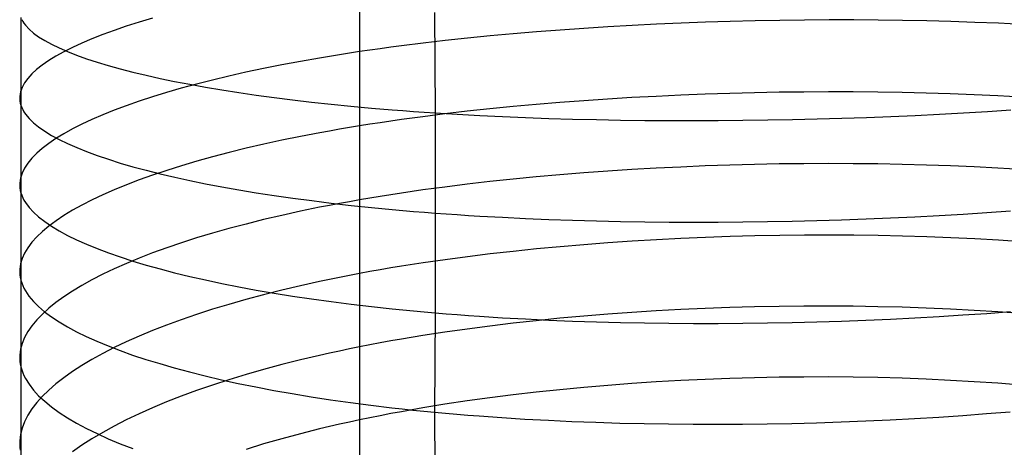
# Model space of a CAD drawing. Extents: x -383 to 1849, y -1185 to -529.
# Tile 104 of 256: x -381.1 to -361.51, y -1036.06 to -1027.56. Entities that reach past the tile are written whole.
import ezdxf

# ---------------------------------------------------------------- set-up
doc = ezdxf.new("R2010")
doc.units = 0
doc.layers.add('PREDEFINITO', color=7, linetype='CONTINUOUS')

msp = doc.modelspace()

# ---------------------------------------------------------------- linework, layer by layer
at = {"layer": 'PREDEFINITO'}
for p, q in [((-381.082, -1027.512, 664.115), (-381.082, -1031.001, 663.579)), ((-378.462, -1027.529, 654.751), (-378.73, -1027.608, 655.156)), ((-372.849, -1027.416, 676.76), (-372.838, -1029.412, 676.515)), ((-381.065, -1027.551, 664.355), (-381.045, -1027.59, 664.595)), ((-381.045, -1027.59, 664.595), (-381.02, -1027.629, 664.834)), ((-381.02, -1027.629, 664.834), (-380.991, -1027.668, 665.073)), ((-380.991, -1027.668, 665.073), (-380.919, -1027.745, 665.55)), ((-378.984, -1027.689, 655.569), (-379.225, -1027.771, 655.99)), ((-378.73, -1027.608, 655.156), (-378.984, -1027.689, 655.569)), ((-369.4, -1027.7, 648.491), (-369.878, -1027.73, 648.598)), ((-368.918, -1027.673, 648.398), (-369.4, -1027.7, 648.491)), ((-368.434, -1027.649, 648.32), (-368.918, -1027.673, 648.398)), ((-367.946, -1027.627, 648.257), (-368.434, -1027.649, 648.32)), ((-367.457, -1027.609, 648.209), (-367.946, -1027.627, 648.257)), ((-366.966, -1027.594, 648.175), (-367.457, -1027.609, 648.209)), ((-366.474, -1027.581, 648.157), (-366.966, -1027.594, 648.175)), ((-365.983, -1027.572, 648.153), (-366.474, -1027.581, 648.157)), ((-365.491, -1027.566, 648.165), (-365.983, -1027.572, 648.153)), ((-365, -1027.563, 648.191), (-365.491, -1027.566, 648.165)), ((-364.51, -1027.563, 648.232), (-365, -1027.563, 648.191)), ((-364.022, -1027.566, 648.288), (-364.51, -1027.563, 648.232)), ((-363.537, -1027.573, 648.36), (-364.022, -1027.566, 648.288)), ((-363.055, -1027.582, 648.446), (-363.537, -1027.573, 648.36)), ((-362.576, -1027.595, 648.547), (-363.055, -1027.582, 648.446)), ((-362.101, -1027.61, 648.664), (-362.576, -1027.595, 648.547)), ((-361.631, -1027.629, 648.796), (-362.101, -1027.61, 648.664)), ((-361.166, -1027.652, 648.943), (-361.631, -1027.629, 648.796)), ((-380.919, -1027.745, 665.55), (-380.832, -1027.822, 666.024)), ((-380.832, -1027.822, 666.024), (-380.728, -1027.897, 666.495)), ((-380.728, -1027.897, 666.495), (-380.607, -1027.972, 666.963)), ((-379.453, -1027.854, 656.418), (-379.668, -1027.938, 656.853)), ((-379.225, -1027.771, 655.99), (-379.453, -1027.854, 656.418)), ((-371.744, -1027.881, 649.174), (-372.196, -1027.926, 649.355)), ((-371.286, -1027.839, 649.008), (-371.744, -1027.881, 649.174)), ((-370.822, -1027.8, 648.857), (-371.286, -1027.839, 649.008)), ((-370.352, -1027.764, 648.72), (-370.822, -1027.8, 648.857)), ((-369.878, -1027.73, 648.598), (-370.352, -1027.764, 648.72)), ((-380.607, -1027.972, 666.963), (-380.471, -1028.047, 667.428)), ((-380.471, -1028.047, 667.428), (-380.32, -1028.12, 667.888)), ((-380.055, -1028.109, 657.741), (-380.227, -1028.196, 658.193)), ((-379.868, -1028.023, 657.294), (-380.055, -1028.109, 657.741)), ((-379.668, -1027.938, 656.853), (-379.868, -1028.023, 657.294)), ((-373.72, -1028.105, 650.102), (-373.929, -1028.134, 650.223)), ((-373.508, -1028.078, 649.984), (-373.72, -1028.105, 650.102)), ((-373.079, -1028.024, 649.76), (-373.508, -1028.078, 649.984)), ((-372.641, -1027.974, 649.55), (-373.079, -1028.024, 649.76)), ((-372.196, -1027.926, 649.355), (-372.641, -1027.974, 649.55)), ((-380.384, -1028.283, 658.651), (-380.527, -1028.371, 659.112)), ((-380.227, -1028.196, 658.193), (-380.384, -1028.283, 658.651)), ((-380.32, -1028.12, 667.888), (-380.153, -1028.192, 668.344)), ((-380.153, -1028.192, 668.344), (-379.972, -1028.263, 668.794)), ((-379.972, -1028.263, 668.794), (-379.776, -1028.333, 669.24)), ((-374.941, -1028.287, 650.883), (-375.136, -1028.32, 651.025)), ((-374.743, -1028.255, 650.744), (-374.941, -1028.287, 650.883)), ((-374.544, -1028.224, 650.608), (-374.743, -1028.255, 650.744)), ((-374.341, -1028.193, 650.476), (-374.544, -1028.224, 650.608)), ((-374.136, -1028.163, 650.348), (-374.341, -1028.193, 650.476)), ((-373.929, -1028.134, 650.223), (-374.136, -1028.163, 650.348)), ((-380.654, -1028.459, 659.578), (-380.767, -1028.548, 660.047)), ((-380.527, -1028.371, 659.112), (-380.654, -1028.459, 659.578)), ((-379.776, -1028.333, 669.24), (-379.566, -1028.402, 669.679)), ((-379.566, -1028.402, 669.679), (-379.342, -1028.469, 670.112)), ((-379.342, -1028.469, 670.112), (-379.104, -1028.535, 670.538)), ((-375.89, -1028.456, 651.628), (-376.251, -1028.528, 651.949)), ((-375.518, -1028.387, 651.32), (-375.89, -1028.456, 651.628)), ((-375.136, -1028.32, 651.025), (-375.518, -1028.387, 651.32)), ((-380.863, -1028.637, 660.518), (-380.944, -1028.726, 660.993)), ((-380.767, -1028.548, 660.047), (-380.863, -1028.637, 660.518)), ((-379.104, -1028.535, 670.538), (-378.853, -1028.6, 670.956)), ((-378.853, -1028.6, 670.956), (-378.589, -1028.663, 671.367)), ((-378.589, -1028.663, 671.367), (-378.312, -1028.724, 671.77)), ((-376.941, -1028.679, 652.625), (-377.269, -1028.758, 652.98)), ((-376.602, -1028.603, 652.281), (-376.941, -1028.679, 652.625)), ((-376.251, -1028.528, 651.949), (-376.602, -1028.603, 652.281)), ((-381.008, -1028.815, 661.469), (-381.057, -1028.904, 661.947)), ((-380.944, -1028.726, 660.993), (-381.008, -1028.815, 661.469)), ((-378.312, -1028.724, 671.77), (-378.022, -1028.784, 672.164)), ((-378.022, -1028.784, 672.164), (-377.721, -1028.842, 672.549)), ((-377.585, -1028.839, 653.346), (-377.89, -1028.921, 653.722)), ((-377.721, -1028.842, 672.549), (-377.408, -1028.899, 672.924)), ((-377.269, -1028.758, 652.98), (-377.585, -1028.839, 653.346)), ((-377.408, -1028.899, 672.924), (-377.083, -1028.953, 673.29)), ((-381.103, -1029.082, 662.905), (-381.104, -1029.126, 663.144)), ((-381.088, -1028.993, 662.425), (-381.103, -1029.082, 662.905)), ((-381.057, -1028.904, 661.947), (-381.088, -1028.993, 662.425)), ((-378.462, -1029.091, 654.502), (-378.729, -1029.179, 654.906)), ((-378.182, -1029.005, 654.108), (-378.462, -1029.091, 654.502)), ((-377.89, -1028.921, 653.722), (-378.182, -1029.005, 654.108)), ((-377.083, -1028.953, 673.29), (-376.747, -1029.006, 673.645)), ((-376.747, -1029.006, 673.645), (-376.4, -1029.057, 673.988)), ((-376.4, -1029.057, 673.988), (-376.043, -1029.105, 674.321)), ((-368.44, -1029.082, 648.063), (-368.925, -1029.108, 648.141)), ((-367.953, -1029.059, 648.001), (-368.44, -1029.082, 648.063)), ((-367.465, -1029.04, 647.952), (-367.953, -1029.059, 648.001)), ((-366.974, -1029.024, 647.919), (-367.465, -1029.04, 647.952)), ((-366.483, -1029.011, 647.9), (-366.974, -1029.024, 647.919)), ((-365.992, -1029.002, 647.897), (-366.483, -1029.011, 647.9)), ((-365.5, -1028.996, 647.908), (-365.992, -1029.002, 647.897)), ((-365.01, -1028.993, 647.934), (-365.5, -1028.996, 647.908)), ((-364.521, -1028.994, 647.975), (-365.01, -1028.993, 647.934)), ((-364.033, -1028.999, 648.032), (-364.521, -1028.994, 647.975)), ((-363.548, -1029.006, 648.103), (-364.033, -1028.999, 648.032)), ((-363.066, -1029.017, 648.189), (-363.548, -1029.006, 648.103)), ((-362.588, -1029.032, 648.29), (-363.066, -1029.017, 648.189)), ((-362.113, -1029.05, 648.407), (-362.588, -1029.032, 648.29)), ((-361.643, -1029.072, 648.538), (-362.113, -1029.05, 648.407)), ((-361.178, -1029.097, 648.685), (-361.643, -1029.072, 648.538)), ((-381.104, -1029.126, 663.144), (-381.101, -1029.171, 663.384)), ((-381.101, -1029.171, 663.384), (-381.094, -1029.215, 663.623)), ((-381.094, -1029.215, 663.623), (-381.082, -1029.259, 663.863)), ((-381.082, -1029.259, 663.863), (-381.065, -1029.303, 664.102)), ((-378.984, -1029.268, 655.317), (-379.225, -1029.358, 655.736)), ((-378.729, -1029.179, 654.906), (-378.984, -1029.268, 655.317)), ((-376.043, -1029.105, 674.321), (-375.675, -1029.152, 674.641)), ((-375.675, -1029.152, 674.641), (-375.297, -1029.196, 674.95)), ((-375.297, -1029.196, 674.95), (-374.91, -1029.238, 675.245)), ((-374.91, -1029.238, 675.245), (-374.513, -1029.278, 675.527)), ((-374.513, -1029.278, 675.527), (-374.107, -1029.315, 675.796)), ((-371.289, -1029.286, 648.75), (-371.747, -1029.332, 648.916)), ((-370.826, -1029.244, 648.599), (-371.289, -1029.286, 648.75)), ((-370.357, -1029.205, 648.463), (-370.826, -1029.244, 648.599)), ((-369.883, -1029.17, 648.341), (-370.357, -1029.205, 648.463)), ((-369.406, -1029.137, 648.234), (-369.883, -1029.17, 648.341)), ((-368.925, -1029.108, 648.141), (-369.406, -1029.137, 648.234)), ((-381.065, -1029.303, 664.102), (-381.045, -1029.347, 664.341)), ((-381.045, -1029.347, 664.341), (-381.02, -1029.39, 664.579)), ((-381.02, -1029.39, 664.579), (-380.99, -1029.434, 664.817)), ((-380.99, -1029.434, 664.817), (-380.919, -1029.52, 665.292)), ((-379.453, -1029.449, 656.163), (-379.668, -1029.542, 656.596)), ((-379.225, -1029.358, 655.736), (-379.453, -1029.449, 656.163)), ((-374.107, -1029.315, 675.796), (-373.692, -1029.35, 676.05)), ((-373.692, -1029.35, 676.05), (-373.482, -1029.366, 676.172)), ((-373.08, -1029.487, 649.5), (-373.509, -1029.545, 649.724)), ((-373.482, -1029.366, 676.172), (-373.269, -1029.382, 676.29)), ((-373.269, -1029.382, 676.29), (-373.054, -1029.397, 676.404)), ((-372.643, -1029.432, 649.291), (-373.08, -1029.487, 649.5)), ((-373.054, -1029.397, 676.404), (-372.838, -1029.412, 676.515)), ((-372.838, -1029.412, 676.515), (-372.836, -1031.404, 676.225)), ((-372.838, -1029.412, 676.515), (-372.619, -1029.426, 676.621)), ((-372.198, -1029.38, 649.096), (-372.643, -1029.432, 649.291)), ((-372.619, -1029.426, 676.621), (-372.398, -1029.439, 676.724)), ((-372.398, -1029.439, 676.724), (-372.176, -1029.451, 676.823)), ((-371.747, -1029.332, 648.916), (-372.198, -1029.38, 649.096)), ((-372.176, -1029.451, 676.823), (-371.952, -1029.463, 676.918)), ((-371.952, -1029.463, 676.918), (-371.498, -1029.485, 677.096)), ((-371.498, -1029.485, 677.096), (-371.039, -1029.504, 677.259)), ((-364.257, -1029.501, 677.939), (-363.77, -1029.482, 677.875)), ((-363.77, -1029.482, 677.875), (-363.285, -1029.46, 677.795)), ((-363.285, -1029.46, 677.795), (-362.803, -1029.437, 677.701)), ((-362.803, -1029.437, 677.701), (-362.325, -1029.411, 677.592)), ((-362.325, -1029.411, 677.592), (-361.851, -1029.382, 677.468)), ((-361.851, -1029.382, 677.468), (-361.382, -1029.351, 677.329)), ((-380.919, -1029.52, 665.292), (-380.831, -1029.606, 665.764)), ((-380.831, -1029.606, 665.764), (-380.727, -1029.691, 666.234)), ((-379.868, -1029.636, 657.036), (-380.054, -1029.731, 657.481)), ((-379.668, -1029.542, 656.596), (-379.868, -1029.636, 657.036)), ((-374.341, -1029.67, 650.214), (-374.543, -1029.704, 650.346)), ((-374.137, -1029.638, 650.086), (-374.341, -1029.67, 650.214)), ((-373.93, -1029.606, 649.962), (-374.137, -1029.638, 650.086)), ((-373.721, -1029.575, 649.841), (-373.93, -1029.606, 649.962)), ((-373.509, -1029.545, 649.724), (-373.721, -1029.575, 649.841)), ((-371.039, -1029.504, 677.259), (-370.574, -1029.52, 677.406)), ((-370.574, -1029.52, 677.406), (-370.103, -1029.534, 677.539)), ((-370.103, -1029.534, 677.539), (-369.628, -1029.545, 677.655)), ((-369.628, -1029.545, 677.655), (-369.149, -1029.554, 677.757)), ((-369.149, -1029.554, 677.757), (-368.667, -1029.56, 677.843)), ((-368.667, -1029.56, 677.843), (-368.181, -1029.563, 677.914)), ((-368.181, -1029.563, 677.914), (-367.693, -1029.564, 677.97)), ((-367.693, -1029.564, 677.97), (-367.204, -1029.562, 678.011)), ((-367.204, -1029.562, 678.011), (-366.713, -1029.558, 678.037)), ((-366.713, -1029.558, 678.037), (-366.221, -1029.552, 678.047)), ((-366.221, -1029.552, 678.047), (-365.729, -1029.543, 678.043)), ((-365.729, -1029.543, 678.043), (-365.237, -1029.531, 678.023)), ((-365.237, -1029.531, 678.023), (-364.746, -1029.517, 677.989)), ((-364.746, -1029.517, 677.989), (-364.257, -1029.501, 677.939)), ((-380.727, -1029.691, 666.234), (-380.606, -1029.776, 666.701)), ((-380.606, -1029.776, 666.701), (-380.47, -1029.859, 667.164)), ((-380.47, -1029.859, 667.164), (-380.319, -1029.941, 667.622)), ((-380.227, -1029.826, 657.932), (-380.384, -1029.922, 658.387)), ((-380.054, -1029.731, 657.481), (-380.227, -1029.826, 657.932)), ((-375.135, -1029.808, 650.762), (-375.517, -1029.881, 651.056)), ((-374.941, -1029.772, 650.62), (-375.135, -1029.808, 650.762)), ((-374.743, -1029.738, 650.481), (-374.941, -1029.772, 650.62)), ((-374.543, -1029.704, 650.346), (-374.743, -1029.738, 650.481)), ((-380.527, -1030.019, 658.847), (-380.654, -1030.117, 659.31)), ((-380.384, -1029.922, 658.387), (-380.527, -1030.019, 658.847)), ((-380.319, -1029.941, 667.622), (-380.152, -1030.022, 668.077)), ((-380.152, -1030.022, 668.077), (-379.97, -1030.102, 668.526)), ((-376.25, -1030.035, 651.683), (-376.6, -1030.116, 652.015)), ((-375.889, -1029.957, 651.363), (-376.25, -1030.035, 651.683)), ((-375.517, -1029.881, 651.056), (-375.889, -1029.957, 651.363)), ((-380.766, -1030.215, 659.778), (-380.863, -1030.313, 660.248)), ((-380.654, -1030.117, 659.31), (-380.766, -1030.215, 659.778)), ((-379.97, -1030.102, 668.526), (-379.774, -1030.181, 668.97)), ((-379.774, -1030.181, 668.97), (-379.564, -1030.258, 669.408)), ((-379.564, -1030.258, 669.408), (-379.34, -1030.334, 669.839)), ((-376.939, -1030.2, 652.358), (-377.267, -1030.285, 652.712)), ((-376.6, -1030.116, 652.015), (-376.939, -1030.2, 652.358)), ((-380.944, -1030.411, 660.72), (-381.008, -1030.51, 661.194)), ((-380.863, -1030.313, 660.248), (-380.944, -1030.411, 660.72)), ((-379.34, -1030.334, 669.839), (-379.102, -1030.409, 670.264)), ((-379.102, -1030.409, 670.264), (-378.85, -1030.482, 670.681)), ((-377.887, -1030.463, 653.451), (-378.179, -1030.555, 653.836)), ((-377.583, -1030.373, 653.076), (-377.887, -1030.463, 653.451)), ((-377.267, -1030.285, 652.712), (-377.583, -1030.373, 653.076)), ((-367.464, -1030.467, 647.676), (-367.953, -1030.488, 647.724)), ((-366.974, -1030.451, 647.643), (-367.464, -1030.467, 647.676)), ((-366.482, -1030.438, 647.625), (-366.974, -1030.451, 647.643)), ((-365.991, -1030.428, 647.621), (-366.482, -1030.438, 647.625)), ((-365.5, -1030.423, 647.632), (-365.991, -1030.428, 647.621)), ((-365.009, -1030.42, 647.659), (-365.5, -1030.423, 647.632)), ((-364.52, -1030.422, 647.7), (-365.009, -1030.42, 647.659)), ((-364.032, -1030.428, 647.756), (-364.52, -1030.422, 647.7)), ((-363.547, -1030.437, 647.827), (-364.032, -1030.428, 647.756)), ((-363.065, -1030.449, 647.912), (-363.547, -1030.437, 647.827)), ((-362.587, -1030.466, 648.013), (-363.065, -1030.449, 647.912)), ((-362.112, -1030.486, 648.129), (-362.587, -1030.466, 648.013)), ((-381.057, -1030.609, 661.67), (-381.088, -1030.707, 662.147)), ((-381.008, -1030.51, 661.194), (-381.057, -1030.609, 661.67)), ((-378.85, -1030.482, 670.681), (-378.586, -1030.553, 671.091)), ((-378.459, -1030.649, 654.229), (-378.726, -1030.745, 654.631)), ((-378.586, -1030.553, 671.091), (-378.309, -1030.622, 671.492)), ((-378.179, -1030.555, 653.836), (-378.459, -1030.649, 654.229)), ((-378.309, -1030.622, 671.492), (-378.02, -1030.69, 671.885)), ((-370.356, -1030.643, 648.183), (-370.825, -1030.684, 648.318)), ((-369.883, -1030.605, 648.062), (-370.356, -1030.643, 648.183)), ((-369.405, -1030.57, 647.955), (-369.883, -1030.605, 648.062)), ((-368.924, -1030.539, 647.863), (-369.405, -1030.57, 647.955)), ((-368.44, -1030.512, 647.786), (-368.924, -1030.539, 647.863)), ((-367.953, -1030.488, 647.724), (-368.44, -1030.512, 647.786)), ((-361.642, -1030.511, 648.26), (-362.112, -1030.486, 648.129)), ((-361.178, -1030.539, 648.406), (-361.642, -1030.511, 648.26)), ((-381.103, -1030.806, 662.625), (-381.104, -1030.855, 662.863)), ((-381.104, -1030.855, 662.863), (-381.101, -1030.904, 663.102)), ((-381.088, -1030.707, 662.147), (-381.103, -1030.806, 662.625)), ((-378.981, -1030.842, 655.041), (-379.222, -1030.94, 655.459)), ((-378.726, -1030.745, 654.631), (-378.981, -1030.842, 655.041)), ((-378.02, -1030.69, 671.885), (-377.718, -1030.756, 672.269)), ((-377.718, -1030.756, 672.269), (-377.405, -1030.82, 672.643)), ((-377.405, -1030.82, 672.643), (-377.08, -1030.882, 673.007)), ((-372.198, -1030.83, 648.812), (-372.643, -1030.886, 649.005)), ((-371.747, -1030.778, 648.633), (-372.198, -1030.83, 648.812)), ((-371.289, -1030.729, 648.468), (-371.747, -1030.778, 648.633)), ((-370.825, -1030.684, 648.318), (-371.289, -1030.729, 648.468)), ((-381.101, -1030.904, 663.102), (-381.093, -1030.952, 663.341)), ((-381.093, -1030.952, 663.341), (-381.082, -1031.001, 663.579)), ((-381.082, -1031.001, 663.579), (-381.081, -1032.739, 663.271)), ((-381.082, -1031.001, 663.579), (-381.065, -1031.05, 663.817)), ((-381.065, -1031.05, 663.817), (-381.045, -1031.098, 664.055)), ((-379.45, -1031.04, 655.884), (-379.664, -1031.142, 656.316)), ((-379.222, -1030.94, 655.459), (-379.45, -1031.04, 655.884)), ((-377.08, -1030.882, 673.007), (-376.745, -1030.941, 673.361)), ((-376.745, -1030.941, 673.361), (-376.398, -1030.999, 673.704)), ((-376.398, -1030.999, 673.704), (-376.04, -1031.054, 674.036)), ((-376.04, -1031.054, 674.036), (-375.673, -1031.107, 674.355)), ((-373.721, -1031.039, 649.552), (-373.93, -1031.073, 649.672)), ((-373.509, -1031.007, 649.435), (-373.721, -1031.039, 649.552)), ((-373.08, -1030.944, 649.213), (-373.509, -1031.007, 649.435)), ((-372.643, -1030.886, 649.005), (-373.08, -1030.944, 649.213)), ((-381.045, -1031.098, 664.055), (-381.02, -1031.147, 664.293)), ((-381.02, -1031.147, 664.293), (-380.99, -1031.195, 664.53)), ((-380.99, -1031.195, 664.53), (-380.919, -1031.291, 665.003)), ((-379.865, -1031.244, 656.754), (-380.051, -1031.348, 657.198)), ((-379.664, -1031.142, 656.316), (-379.865, -1031.244, 656.754)), ((-375.673, -1031.107, 674.355), (-375.295, -1031.157, 674.663)), ((-375.295, -1031.157, 674.663), (-374.908, -1031.205, 674.958)), ((-374.941, -1031.252, 650.326), (-375.136, -1031.29, 650.467)), ((-374.743, -1031.214, 650.188), (-374.941, -1031.252, 650.326)), ((-374.908, -1031.205, 674.958), (-374.511, -1031.251, 675.239)), ((-374.544, -1031.178, 650.054), (-374.743, -1031.214, 650.188)), ((-374.341, -1031.142, 649.923), (-374.544, -1031.178, 650.054)), ((-374.511, -1031.251, 675.239), (-374.105, -1031.293, 675.507)), ((-374.137, -1031.107, 649.796), (-374.341, -1031.142, 649.923)), ((-373.93, -1031.073, 649.672), (-374.137, -1031.107, 649.796)), ((-380.919, -1031.291, 665.003), (-380.831, -1031.386, 665.473)), ((-380.831, -1031.386, 665.473), (-380.727, -1031.481, 665.941)), ((-380.051, -1031.348, 657.198), (-380.223, -1031.452, 657.647)), ((-375.518, -1031.369, 650.759), (-375.889, -1031.451, 651.064)), ((-375.136, -1031.29, 650.467), (-375.518, -1031.369, 650.759)), ((-374.105, -1031.293, 675.507), (-373.691, -1031.333, 675.761)), ((-373.691, -1031.333, 675.761), (-373.48, -1031.352, 675.883)), ((-373.48, -1031.352, 675.883), (-373.268, -1031.37, 676.001)), ((-373.268, -1031.37, 676.001), (-373.053, -1031.387, 676.115)), ((-373.053, -1031.387, 676.115), (-372.836, -1031.404, 676.225)), ((-372.836, -1031.404, 676.225), (-372.838, -1033.39, 675.894)), ((-372.836, -1031.404, 676.225), (-372.618, -1031.42, 676.331)), ((-372.618, -1031.42, 676.331), (-372.397, -1031.435, 676.434)), ((-372.397, -1031.435, 676.434), (-372.175, -1031.45, 676.533)), ((-362.812, -1031.453, 677.417), (-362.334, -1031.425, 677.309)), ((-362.334, -1031.425, 677.309), (-361.86, -1031.394, 677.186)), ((-361.86, -1031.394, 677.186), (-361.392, -1031.36, 677.048)), ((-380.727, -1031.481, 665.941), (-380.607, -1031.574, 666.406)), ((-380.607, -1031.574, 666.406), (-380.47, -1031.666, 666.867)), ((-380.381, -1031.558, 658.101), (-380.524, -1031.664, 658.559)), ((-380.223, -1031.452, 657.647), (-380.381, -1031.558, 658.101)), ((-376.601, -1031.623, 651.711), (-376.94, -1031.713, 652.052)), ((-376.251, -1031.535, 651.382), (-376.601, -1031.623, 651.711)), ((-375.889, -1031.451, 651.064), (-376.251, -1031.535, 651.382)), ((-372.175, -1031.45, 676.533), (-371.951, -1031.463, 676.627)), ((-371.951, -1031.463, 676.627), (-371.498, -1031.489, 676.806)), ((-371.498, -1031.489, 676.806), (-371.039, -1031.511, 676.969)), ((-371.039, -1031.511, 676.969), (-370.574, -1031.53, 677.116)), ((-370.574, -1031.53, 677.116), (-370.104, -1031.547, 677.248)), ((-370.104, -1031.547, 677.248), (-369.63, -1031.56, 677.365)), ((-369.63, -1031.56, 677.365), (-369.151, -1031.571, 677.467)), ((-369.151, -1031.571, 677.467), (-368.669, -1031.578, 677.554)), ((-368.669, -1031.578, 677.554), (-368.184, -1031.583, 677.625)), ((-368.184, -1031.583, 677.625), (-367.697, -1031.585, 677.681)), ((-367.697, -1031.585, 677.681), (-367.207, -1031.585, 677.723)), ((-367.207, -1031.585, 677.723), (-366.717, -1031.581, 677.749)), ((-366.717, -1031.581, 677.749), (-366.226, -1031.575, 677.76)), ((-366.226, -1031.575, 677.76), (-365.734, -1031.565, 677.756)), ((-365.734, -1031.565, 677.756), (-365.243, -1031.553, 677.736)), ((-365.243, -1031.553, 677.736), (-364.753, -1031.539, 677.703)), ((-364.753, -1031.539, 677.703), (-364.264, -1031.521, 677.654)), ((-364.264, -1031.521, 677.654), (-363.777, -1031.501, 677.59)), ((-363.777, -1031.501, 677.59), (-363.293, -1031.478, 677.511)), ((-363.293, -1031.478, 677.511), (-362.812, -1031.453, 677.417)), ((-380.651, -1031.77, 659.021), (-380.764, -1031.877, 659.486)), ((-380.524, -1031.664, 658.559), (-380.651, -1031.77, 659.021)), ((-380.47, -1031.666, 666.867), (-380.319, -1031.758, 667.324)), ((-380.319, -1031.758, 667.324), (-380.152, -1031.848, 667.776)), ((-377.268, -1031.805, 652.404), (-377.584, -1031.9, 652.767)), ((-376.94, -1031.713, 652.052), (-377.268, -1031.805, 652.404)), ((-380.86, -1031.985, 659.954), (-380.941, -1032.093, 660.425)), ((-380.764, -1031.877, 659.486), (-380.86, -1031.985, 659.954)), ((-380.152, -1031.848, 667.776), (-379.971, -1031.937, 668.224)), ((-379.971, -1031.937, 668.224), (-379.775, -1032.024, 668.666)), ((-379.775, -1032.024, 668.666), (-379.564, -1032.11, 669.102)), ((-377.888, -1031.998, 653.139), (-378.18, -1032.097, 653.521)), ((-377.584, -1031.9, 652.767), (-377.888, -1031.998, 653.139)), ((-369.879, -1032.034, 647.756), (-370.353, -1032.074, 647.876)), ((-369.401, -1031.997, 647.651), (-369.879, -1032.034, 647.756)), ((-368.919, -1031.965, 647.56), (-369.401, -1031.997, 647.651)), ((-368.434, -1031.936, 647.484), (-368.919, -1031.965, 647.56)), ((-367.947, -1031.911, 647.422), (-368.434, -1031.936, 647.484)), ((-367.457, -1031.889, 647.375), (-367.947, -1031.911, 647.422)), ((-366.967, -1031.872, 647.342), (-367.457, -1031.889, 647.375)), ((-366.475, -1031.859, 647.325), (-366.967, -1031.872, 647.342)), ((-365.983, -1031.849, 647.321), (-366.475, -1031.859, 647.325)), ((-365.491, -1031.844, 647.333), (-365.983, -1031.849, 647.321)), ((-365, -1031.843, 647.359), (-365.491, -1031.844, 647.333)), ((-364.511, -1031.845, 647.401), (-365, -1031.843, 647.359)), ((-364.023, -1031.852, 647.457), (-364.511, -1031.845, 647.401)), ((-363.538, -1031.862, 647.527), (-364.023, -1031.852, 647.457)), ((-363.055, -1031.877, 647.613), (-363.538, -1031.862, 647.527)), ((-362.577, -1031.895, 647.714), (-363.055, -1031.877, 647.613)), ((-362.102, -1031.918, 647.829), (-362.577, -1031.895, 647.714)), ((-361.632, -1031.945, 647.959), (-362.102, -1031.918, 647.829)), ((-361.167, -1031.976, 648.105), (-361.632, -1031.945, 647.959)), ((-381.006, -1032.201, 660.897), (-381.055, -1032.309, 661.371)), ((-380.941, -1032.093, 660.425), (-381.006, -1032.201, 660.897)), ((-379.564, -1032.11, 669.102), (-379.34, -1032.194, 669.532)), ((-379.34, -1032.194, 669.532), (-379.102, -1032.277, 669.955)), ((-378.46, -1032.198, 653.912), (-378.728, -1032.302, 654.311)), ((-378.18, -1032.097, 653.521), (-378.46, -1032.198, 653.912)), ((-371.744, -1032.218, 648.323), (-372.196, -1032.274, 648.5)), ((-371.286, -1032.166, 648.159), (-371.744, -1032.218, 648.323)), ((-370.822, -1032.118, 648.01), (-371.286, -1032.166, 648.159)), ((-370.353, -1032.074, 647.876), (-370.822, -1032.118, 648.01)), ((-381.087, -1032.417, 661.846), (-381.102, -1032.524, 662.321)), ((-381.055, -1032.309, 661.371), (-381.087, -1032.417, 661.846)), ((-378.982, -1032.407, 654.719), (-379.223, -1032.514, 655.134)), ((-379.102, -1032.277, 669.955), (-378.851, -1032.358, 670.371)), ((-378.728, -1032.302, 654.311), (-378.982, -1032.407, 654.719)), ((-378.851, -1032.358, 670.371), (-378.587, -1032.438, 670.779)), ((-373.079, -1032.396, 648.899), (-373.508, -1032.463, 649.119)), ((-372.641, -1032.333, 648.692), (-373.079, -1032.396, 648.899)), ((-372.196, -1032.274, 648.5), (-372.641, -1032.333, 648.692)), ((-381.102, -1032.524, 662.321), (-381.103, -1032.578, 662.559)), ((-381.103, -1032.578, 662.559), (-381.1, -1032.632, 662.797)), ((-379.451, -1032.622, 655.557), (-379.666, -1032.732, 655.986)), ((-379.223, -1032.514, 655.134), (-379.451, -1032.622, 655.557)), ((-378.587, -1032.438, 670.779), (-378.31, -1032.515, 671.179)), ((-378.31, -1032.515, 671.179), (-378.021, -1032.591, 671.57)), ((-378.021, -1032.591, 671.57), (-377.719, -1032.664, 671.953)), ((-374.341, -1032.607, 649.604), (-374.544, -1032.645, 649.733)), ((-374.136, -1032.569, 649.477), (-374.341, -1032.607, 649.604)), ((-373.929, -1032.533, 649.354), (-374.136, -1032.569, 649.477)), ((-373.72, -1032.497, 649.235), (-373.929, -1032.533, 649.354)), ((-373.508, -1032.463, 649.119), (-373.72, -1032.497, 649.235)), ((-381.1, -1032.632, 662.797), (-381.093, -1032.685, 663.034)), ((-381.093, -1032.685, 663.034), (-381.081, -1032.739, 663.271)), ((-381.081, -1032.739, 663.271), (-381.081, -1034.466, 662.906)), ((-381.081, -1032.739, 663.271), (-381.065, -1032.792, 663.509)), ((-381.065, -1032.792, 663.509), (-381.044, -1032.845, 663.745)), ((-379.666, -1032.732, 655.986), (-379.866, -1032.843, 656.422)), ((-377.719, -1032.664, 671.953), (-377.406, -1032.735, 672.325)), ((-377.406, -1032.735, 672.325), (-377.082, -1032.804, 672.688)), ((-377.082, -1032.804, 672.688), (-376.746, -1032.871, 673.041)), ((-375.136, -1032.766, 650.144), (-375.518, -1032.85, 650.435)), ((-374.941, -1032.725, 650.004), (-375.136, -1032.766, 650.144)), ((-374.743, -1032.685, 649.867), (-374.941, -1032.725, 650.004)), ((-374.544, -1032.645, 649.733), (-374.743, -1032.685, 649.867)), ((-381.044, -1032.845, 663.745), (-381.02, -1032.898, 663.982)), ((-381.02, -1032.898, 663.982), (-380.99, -1032.951, 664.218)), ((-380.99, -1032.951, 664.218), (-380.92, -1033.056, 664.688)), ((-380.053, -1032.955, 656.863), (-380.225, -1033.068, 657.309)), ((-379.866, -1032.843, 656.422), (-380.053, -1032.955, 656.863)), ((-376.746, -1032.871, 673.041), (-376.399, -1032.935, 673.382)), ((-376.399, -1032.935, 673.382), (-376.042, -1032.997, 673.713)), ((-375.89, -1032.938, 650.738), (-376.251, -1033.029, 651.053)), ((-376.042, -1032.997, 673.713), (-375.674, -1033.056, 674.031)), ((-375.518, -1032.85, 650.435), (-375.89, -1032.938, 650.738)), ((-380.92, -1033.056, 664.688), (-380.832, -1033.161, 665.157)), ((-380.832, -1033.161, 665.157), (-380.728, -1033.264, 665.622)), ((-380.383, -1033.183, 657.76), (-380.525, -1033.298, 658.216)), ((-380.225, -1033.068, 657.309), (-380.383, -1033.183, 657.76)), ((-376.602, -1033.123, 651.381), (-376.941, -1033.22, 651.72)), ((-376.251, -1033.029, 651.053), (-376.602, -1033.123, 651.381)), ((-375.674, -1033.056, 674.031), (-375.296, -1033.112, 674.337)), ((-375.296, -1033.112, 674.337), (-374.909, -1033.166, 674.631)), ((-374.909, -1033.166, 674.631), (-374.512, -1033.217, 674.912)), ((-380.728, -1033.264, 665.622), (-380.608, -1033.367, 666.085)), ((-380.525, -1033.298, 658.216), (-380.653, -1033.413, 658.675)), ((-380.608, -1033.367, 666.085), (-380.473, -1033.468, 666.543)), ((-377.269, -1033.319, 652.07), (-377.585, -1033.421, 652.43)), ((-376.941, -1033.22, 651.72), (-377.269, -1033.319, 652.07)), ((-374.512, -1033.217, 674.912), (-374.107, -1033.265, 675.179)), ((-374.107, -1033.265, 675.179), (-373.692, -1033.31, 675.432)), ((-373.692, -1033.31, 675.432), (-373.482, -1033.331, 675.553)), ((-373.482, -1033.331, 675.553), (-373.269, -1033.351, 675.67)), ((-373.269, -1033.351, 675.67), (-373.055, -1033.371, 675.784)), ((-373.055, -1033.371, 675.784), (-372.838, -1033.39, 675.894)), ((-372.838, -1033.39, 675.894), (-372.849, -1035.366, 675.519)), ((-372.838, -1033.39, 675.894), (-372.62, -1033.408, 676)), ((-368.924, -1033.382, 647.22), (-369.405, -1033.417, 647.311)), ((-368.44, -1033.352, 647.144), (-368.924, -1033.382, 647.22)), ((-367.953, -1033.325, 647.083), (-368.44, -1033.352, 647.144)), ((-367.464, -1033.303, 647.036), (-367.953, -1033.325, 647.083)), ((-366.974, -1033.285, 647.004), (-367.464, -1033.303, 647.036)), ((-366.483, -1033.272, 646.986), (-366.974, -1033.285, 647.004)), ((-365.991, -1033.262, 646.983), (-366.483, -1033.272, 646.986)), ((-365.5, -1033.257, 646.994), (-365.991, -1033.262, 646.983)), ((-365.009, -1033.256, 647.02), (-365.5, -1033.257, 646.994)), ((-364.52, -1033.259, 647.061), (-365.009, -1033.256, 647.02)), ((-364.033, -1033.267, 647.117), (-364.52, -1033.259, 647.061)), ((-363.548, -1033.279, 647.188), (-364.033, -1033.267, 647.117)), ((-363.066, -1033.295, 647.273), (-363.548, -1033.279, 647.188)), ((-362.587, -1033.315, 647.373), (-363.066, -1033.295, 647.273)), ((-362.112, -1033.34, 647.488), (-362.587, -1033.315, 647.373)), ((-362.336, -1033.432, 676.978), (-361.862, -1033.399, 676.856)), ((-361.643, -1033.37, 647.618), (-362.112, -1033.34, 647.488)), ((-361.862, -1033.399, 676.856), (-361.393, -1033.363, 676.719)), ((-361.178, -1033.404, 647.763), (-361.643, -1033.37, 647.618)), ((-380.765, -1033.53, 659.138), (-380.862, -1033.646, 659.604)), ((-380.653, -1033.413, 658.675), (-380.765, -1033.53, 659.138)), ((-380.473, -1033.468, 666.543), (-380.322, -1033.568, 666.998)), ((-380.322, -1033.568, 666.998), (-380.156, -1033.667, 667.448)), ((-377.89, -1033.526, 652.8), (-378.182, -1033.633, 653.18)), ((-377.585, -1033.421, 652.43), (-377.89, -1033.526, 652.8)), ((-372.62, -1033.408, 676), (-372.399, -1033.425, 676.102)), ((-372.399, -1033.425, 676.102), (-372.177, -1033.442, 676.201)), ((-372.177, -1033.442, 676.201), (-371.953, -1033.457, 676.295)), ((-371.953, -1033.457, 676.295), (-371.5, -1033.486, 676.473)), ((-371.289, -1033.596, 647.817), (-371.747, -1033.651, 647.98)), ((-371.5, -1033.486, 676.473), (-371.041, -1033.511, 676.635)), ((-370.825, -1033.545, 647.669), (-371.289, -1033.596, 647.817)), ((-371.041, -1033.511, 676.635), (-370.576, -1033.534, 676.783)), ((-370.357, -1033.498, 647.535), (-370.825, -1033.545, 647.669)), ((-370.576, -1033.534, 676.783), (-370.106, -1033.553, 676.914)), ((-369.883, -1033.456, 647.416), (-370.357, -1033.498, 647.535)), ((-370.106, -1033.553, 676.914), (-369.631, -1033.568, 677.031)), ((-369.405, -1033.417, 647.311), (-369.883, -1033.456, 647.416)), ((-369.631, -1033.568, 677.031), (-369.153, -1033.581, 677.133)), ((-369.153, -1033.581, 677.133), (-368.671, -1033.591, 677.219)), ((-368.671, -1033.591, 677.219), (-368.186, -1033.597, 677.29)), ((-368.186, -1033.597, 677.29), (-367.698, -1033.6, 677.347)), ((-367.698, -1033.6, 677.347), (-367.209, -1033.6, 677.388)), ((-367.209, -1033.6, 677.388), (-366.719, -1033.597, 677.414)), ((-366.719, -1033.597, 677.414), (-366.227, -1033.591, 677.425)), ((-366.227, -1033.591, 677.425), (-365.736, -1033.582, 677.421)), ((-365.736, -1033.582, 677.421), (-365.245, -1033.569, 677.403)), ((-365.245, -1033.569, 677.403), (-364.755, -1033.554, 677.369)), ((-364.755, -1033.554, 677.369), (-364.266, -1033.536, 677.321)), ((-364.266, -1033.536, 677.321), (-363.779, -1033.514, 677.257)), ((-363.779, -1033.514, 677.257), (-363.294, -1033.49, 677.179)), ((-363.294, -1033.49, 677.179), (-362.813, -1033.463, 677.086)), ((-362.813, -1033.463, 677.086), (-362.336, -1033.432, 676.978)), ((-380.943, -1033.763, 660.072), (-381.008, -1033.881, 660.542)), ((-380.862, -1033.646, 659.604), (-380.943, -1033.763, 660.072)), ((-380.156, -1033.667, 667.448), (-379.975, -1033.765, 667.893)), ((-379.975, -1033.765, 667.893), (-379.779, -1033.861, 668.333)), ((-378.462, -1033.742, 653.569), (-378.729, -1033.853, 653.966)), ((-378.182, -1033.633, 653.18), (-378.462, -1033.742, 653.569)), ((-372.643, -1033.774, 648.348), (-373.08, -1033.841, 648.553)), ((-372.198, -1033.711, 648.156), (-372.643, -1033.774, 648.348)), ((-371.747, -1033.651, 647.98), (-372.198, -1033.711, 648.156)), ((-381.008, -1033.881, 660.542), (-381.056, -1033.998, 661.014)), ((-379.779, -1033.861, 668.333), (-379.569, -1033.955, 668.766)), ((-379.569, -1033.955, 668.766), (-379.346, -1034.048, 669.194)), ((-378.984, -1033.966, 654.372), (-379.225, -1034.081, 654.785)), ((-378.729, -1033.853, 653.966), (-378.984, -1033.966, 654.372)), ((-373.93, -1033.987, 649.006), (-374.137, -1034.026, 649.129)), ((-373.721, -1033.949, 648.888), (-373.93, -1033.987, 649.006)), ((-373.509, -1033.912, 648.773), (-373.721, -1033.949, 648.888)), ((-373.08, -1033.841, 648.553), (-373.509, -1033.912, 648.773)), ((-381.088, -1034.115, 661.486), (-381.103, -1034.232, 661.96)), ((-381.056, -1033.998, 661.014), (-381.088, -1034.115, 661.486)), ((-379.225, -1034.081, 654.785), (-379.453, -1034.198, 655.205)), ((-379.346, -1034.048, 669.194), (-379.108, -1034.139, 669.615)), ((-379.108, -1034.139, 669.615), (-378.857, -1034.228, 670.028)), ((-374.744, -1034.149, 649.516), (-374.941, -1034.192, 649.652)), ((-374.544, -1034.107, 649.384), (-374.744, -1034.149, 649.516)), ((-374.342, -1034.066, 649.254), (-374.544, -1034.107, 649.384)), ((-374.137, -1034.026, 649.129), (-374.342, -1034.066, 649.254)), ((-381.103, -1034.232, 661.96), (-381.104, -1034.291, 662.196)), ((-381.104, -1034.291, 662.196), (-381.101, -1034.349, 662.433)), ((-381.101, -1034.349, 662.433), (-381.093, -1034.407, 662.669)), ((-379.668, -1034.316, 655.632), (-379.868, -1034.436, 656.065)), ((-379.453, -1034.198, 655.205), (-379.668, -1034.316, 655.632)), ((-378.857, -1034.228, 670.028), (-378.594, -1034.315, 670.434)), ((-378.594, -1034.315, 670.434), (-378.317, -1034.4, 670.831)), ((-375.518, -1034.326, 650.081), (-375.89, -1034.419, 650.383)), ((-375.136, -1034.235, 649.792), (-375.518, -1034.326, 650.081)), ((-374.941, -1034.192, 649.652), (-375.136, -1034.235, 649.792)), ((-381.093, -1034.407, 662.669), (-381.081, -1034.466, 662.906)), ((-381.081, -1034.466, 662.906), (-381.081, -1037.9, 662.094)), ((-381.081, -1034.466, 662.906), (-381.065, -1034.524, 663.142)), ((-381.065, -1034.524, 663.142), (-381.045, -1034.581, 663.377)), ((-381.045, -1034.581, 663.377), (-381.02, -1034.639, 663.613)), ((-380.055, -1034.557, 656.504), (-380.227, -1034.679, 656.948)), ((-379.868, -1034.436, 656.065), (-380.055, -1034.557, 656.504)), ((-378.317, -1034.4, 670.831), (-378.028, -1034.484, 671.221)), ((-378.028, -1034.484, 671.221), (-377.728, -1034.564, 671.601)), ((-377.728, -1034.564, 671.601), (-377.415, -1034.643, 671.971)), ((-376.251, -1034.517, 650.696), (-376.601, -1034.617, 651.022)), ((-375.89, -1034.419, 650.383), (-376.251, -1034.517, 650.696)), ((-381.02, -1034.639, 663.613), (-380.991, -1034.697, 663.848)), ((-380.991, -1034.697, 663.848), (-380.919, -1034.811, 664.317)), ((-380.227, -1034.679, 656.948), (-380.384, -1034.802, 657.397)), ((-377.415, -1034.643, 671.971), (-377.09, -1034.719, 672.332)), ((-376.94, -1034.72, 651.359), (-377.268, -1034.827, 651.707)), ((-377.09, -1034.719, 672.332), (-376.755, -1034.792, 672.683)), ((-376.601, -1034.617, 651.022), (-376.94, -1034.72, 651.359)), ((-368.44, -1034.764, 646.78), (-368.924, -1034.796, 646.856)), ((-367.953, -1034.736, 646.719), (-368.44, -1034.764, 646.78)), ((-367.464, -1034.713, 646.673), (-367.953, -1034.736, 646.719)), ((-366.974, -1034.694, 646.641), (-367.464, -1034.713, 646.673)), ((-366.483, -1034.68, 646.623), (-366.974, -1034.694, 646.641)), ((-365.991, -1034.671, 646.62), (-366.483, -1034.68, 646.623)), ((-365.5, -1034.666, 646.632), (-365.991, -1034.671, 646.62)), ((-365.009, -1034.665, 646.658), (-365.5, -1034.666, 646.632)), ((-364.52, -1034.669, 646.699), (-365.009, -1034.665, 646.658)), ((-364.033, -1034.678, 646.755), (-364.52, -1034.669, 646.699)), ((-363.548, -1034.691, 646.825), (-364.033, -1034.678, 646.755)), ((-363.066, -1034.709, 646.91), (-363.548, -1034.691, 646.825)), ((-362.587, -1034.732, 647.01), (-363.066, -1034.709, 646.91)), ((-362.113, -1034.759, 647.124), (-362.587, -1034.732, 647.01)), ((-361.643, -1034.791, 647.254), (-362.113, -1034.759, 647.124)), ((-380.919, -1034.811, 664.317), (-380.832, -1034.925, 664.783)), ((-380.832, -1034.925, 664.783), (-380.727, -1035.038, 665.247)), ((-380.527, -1034.926, 657.85), (-380.654, -1035.051, 658.307)), ((-380.384, -1034.802, 657.397), (-380.527, -1034.926, 657.85)), ((-377.584, -1034.936, 652.065), (-377.889, -1035.048, 652.433)), ((-377.268, -1034.827, 651.707), (-377.584, -1034.936, 652.065)), ((-376.755, -1034.792, 672.683), (-376.408, -1034.863, 673.022)), ((-376.408, -1034.863, 673.022), (-376.051, -1034.931, 673.351)), ((-376.051, -1034.931, 673.351), (-375.684, -1034.996, 673.667)), ((-370.825, -1034.968, 647.301), (-371.289, -1035.022, 647.448)), ((-370.357, -1034.918, 647.168), (-370.825, -1034.968, 647.301)), ((-369.883, -1034.873, 647.05), (-370.357, -1034.918, 647.168)), ((-369.405, -1034.832, 646.946), (-369.883, -1034.873, 647.05)), ((-368.924, -1034.796, 646.856), (-369.405, -1034.832, 646.946)), ((-361.178, -1034.828, 647.398), (-361.643, -1034.791, 647.254)), ((-380.654, -1035.051, 658.307), (-380.766, -1035.176, 658.768)), ((-380.727, -1035.038, 665.247), (-380.607, -1035.149, 665.708)), ((-380.607, -1035.149, 665.708), (-380.471, -1035.26, 666.165)), ((-378.181, -1035.162, 652.811), (-378.461, -1035.279, 653.198)), ((-377.889, -1035.048, 652.433), (-378.181, -1035.162, 652.811)), ((-375.684, -1034.996, 673.667), (-375.307, -1035.059, 673.972)), ((-375.307, -1035.059, 673.972), (-374.92, -1035.118, 674.264)), ((-374.92, -1035.118, 674.264), (-374.523, -1035.174, 674.543)), ((-372.198, -1035.142, 647.785), (-372.643, -1035.209, 647.975)), ((-371.747, -1035.08, 647.61), (-372.198, -1035.142, 647.785)), ((-371.289, -1035.022, 647.448), (-371.747, -1035.08, 647.61)), ((-380.863, -1035.302, 659.231), (-380.944, -1035.428, 659.697)), ((-380.766, -1035.176, 658.768), (-380.863, -1035.302, 659.231)), ((-380.471, -1035.26, 666.165), (-380.32, -1035.369, 666.618)), ((-378.461, -1035.279, 653.198), (-378.728, -1035.398, 653.593)), ((-374.523, -1035.174, 674.543), (-374.117, -1035.227, 674.808)), ((-374.117, -1035.227, 674.808), (-373.703, -1035.277, 675.06)), ((-373.509, -1035.356, 648.398), (-373.721, -1035.395, 648.512)), ((-373.703, -1035.277, 675.06), (-373.493, -1035.301, 675.18)), ((-373.08, -1035.28, 648.179), (-373.509, -1035.356, 648.398)), ((-373.493, -1035.301, 675.18), (-373.28, -1035.323, 675.297)), ((-373.28, -1035.323, 675.297), (-373.066, -1035.345, 675.41)), ((-372.643, -1035.209, 647.975), (-373.08, -1035.28, 648.179)), ((-373.066, -1035.345, 675.41), (-372.849, -1035.366, 675.519)), ((-361.865, -1035.394, 676.481), (-361.395, -1035.356, 676.345)), ((-381.008, -1035.555, 660.164), (-381.057, -1035.682, 660.634)), ((-380.944, -1035.428, 659.697), (-381.008, -1035.555, 660.164)), ((-380.32, -1035.369, 666.618), (-380.153, -1035.477, 667.067)), ((-380.153, -1035.477, 667.067), (-379.972, -1035.584, 667.51)), ((-378.983, -1035.519, 653.996), (-379.224, -1035.642, 654.407)), ((-378.728, -1035.398, 653.593), (-378.983, -1035.519, 653.996)), ((-374.341, -1035.519, 648.876), (-374.544, -1035.563, 649.005)), ((-374.137, -1035.477, 648.751), (-374.341, -1035.519, 648.876)), ((-373.93, -1035.435, 648.63), (-374.137, -1035.477, 648.751)), ((-373.721, -1035.395, 648.512), (-373.93, -1035.435, 648.63)), ((-372.849, -1035.366, 675.519), (-372.838, -1037.338, 675.116)), ((-372.849, -1035.366, 675.519), (-372.631, -1035.386, 675.625)), ((-372.631, -1035.386, 675.625), (-372.41, -1035.406, 675.727)), ((-372.41, -1035.406, 675.727), (-372.188, -1035.424, 675.824)), ((-372.188, -1035.424, 675.824), (-371.964, -1035.441, 675.919)), ((-371.964, -1035.441, 675.919), (-371.511, -1035.473, 676.095)), ((-371.511, -1035.473, 676.095), (-371.051, -1035.502, 676.257)), ((-371.051, -1035.502, 676.257), (-370.586, -1035.527, 676.403)), ((-370.586, -1035.527, 676.403), (-370.116, -1035.549, 676.535)), ((-370.116, -1035.549, 676.535), (-369.641, -1035.567, 676.651)), ((-365.251, -1035.575, 677.023), (-364.76, -1035.559, 676.989)), ((-364.76, -1035.559, 676.989), (-364.271, -1035.54, 676.942)), ((-364.271, -1035.54, 676.942), (-363.784, -1035.517, 676.879)), ((-363.784, -1035.517, 676.879), (-363.299, -1035.492, 676.801)), ((-363.299, -1035.492, 676.801), (-362.817, -1035.462, 676.709)), ((-362.817, -1035.462, 676.709), (-362.339, -1035.43, 676.603)), ((-362.339, -1035.43, 676.603), (-361.865, -1035.394, 676.481)), ((-381.057, -1035.682, 660.634), (-381.088, -1035.808, 661.104)), ((-379.972, -1035.584, 667.51), (-379.776, -1035.689, 667.949)), ((-379.776, -1035.689, 667.949), (-379.566, -1035.792, 668.381)), ((-379.224, -1035.642, 654.407), (-379.452, -1035.767, 654.825)), ((-375.136, -1035.699, 649.411), (-375.518, -1035.795, 649.698)), ((-374.941, -1035.653, 649.272), (-375.136, -1035.699, 649.411)), ((-374.743, -1035.607, 649.137), (-374.941, -1035.653, 649.272)), ((-374.544, -1035.563, 649.005), (-374.743, -1035.607, 649.137)), ((-369.641, -1035.567, 676.651), (-369.162, -1035.582, 676.752)), ((-369.162, -1035.582, 676.752), (-368.68, -1035.593, 676.838)), ((-368.68, -1035.593, 676.838), (-368.195, -1035.6, 676.909)), ((-368.195, -1035.6, 676.909), (-367.707, -1035.605, 676.966)), ((-367.707, -1035.605, 676.966), (-367.217, -1035.606, 677.007)), ((-367.217, -1035.606, 677.007), (-366.726, -1035.603, 677.033)), ((-366.726, -1035.603, 677.033), (-366.235, -1035.597, 677.044)), ((-366.235, -1035.597, 677.044), (-365.743, -1035.588, 677.041)), ((-365.743, -1035.588, 677.041), (-365.251, -1035.575, 677.023)), ((-381.103, -1035.935, 661.575), (-381.104, -1035.998, 661.81)), ((-381.088, -1035.808, 661.104), (-381.103, -1035.935, 661.575)), ((-379.666, -1035.894, 655.249), (-379.867, -1036.022, 655.68)), ((-379.452, -1035.767, 654.825), (-379.666, -1035.894, 655.249)), ((-379.566, -1035.792, 668.381), (-379.342, -1035.893, 668.807)), ((-379.342, -1035.893, 668.807), (-379.104, -1035.993, 669.227)), ((-375.889, -1035.895, 649.997), (-376.251, -1035.998, 650.309)), ((-375.518, -1035.795, 649.698), (-375.889, -1035.895, 649.997)), ((-381.104, -1035.998, 661.81), (-381.101, -1036.061, 662.045)), ((-381.101, -1036.061, 662.045), (-381.094, -1036.124, 662.281)), ((-379.867, -1036.022, 655.68), (-380.053, -1036.152, 656.116)), ((-379.104, -1035.993, 669.227), (-378.853, -1036.09, 669.639)), ((-376.251, -1035.998, 650.309), (-376.601, -1036.105, 650.633))]:
    msp.add_line(p, q, dxfattribs=at)
at = {"layer": 'PREDEFINITO', "extrusion": (1, 7.00411e-06, 5.8801e-06)}
msp.add_arc((-1015.683, 575.685, -374.344), 75.967, 20.46798, 179.57424, dxfattribs=at)

doc.saveas('drawing.dxf')
